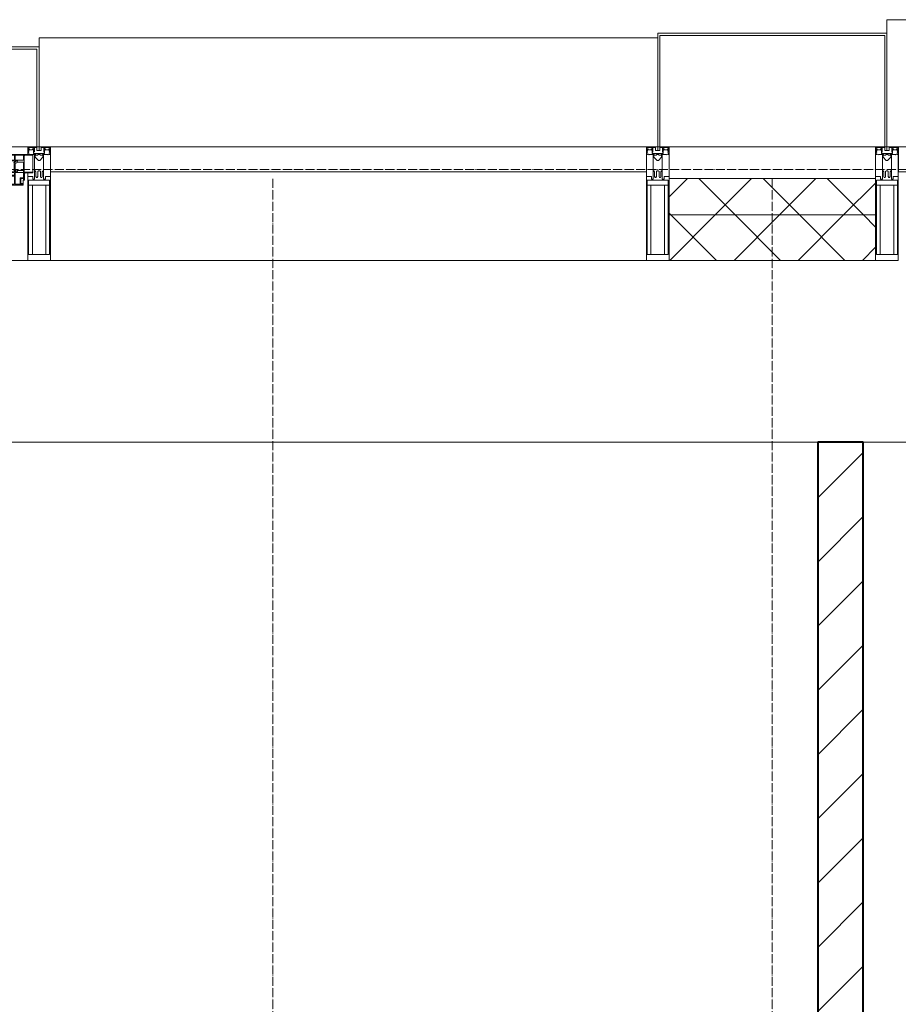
# Model space of a CAD drawing. Header units: millimetres. Extents: x 5617 to 137814, y 7718 to 189336.
# Tile 40 of 97: x 38398 to 40333, y 31262 to 33430. Entities that reach past the tile are written whole.
import ezdxf

# ---------------------------------------------------------------- set-up
doc = ezdxf.new("R2010")
doc.units = ezdxf.units.MM
for name, pattern in [('-D1-02х01', [3, 2, -1]), ('ADSK_Линия сетки', [25, 20, -2.5, 0, -2.5]), ('Линия сетки', [25, 20, -2.5, 0, -2.5])]:
    doc.linetypes.add(name, pattern=pattern)
for name, color, linetype, lineweight in [('Импосты витража', 7, 'Continuous', 18), ('Колонны', 7, 'Continuous', 18), ('Окна', 7, 'Continuous', 18), ('Оси', 7, 'Continuous', 9), ('Панели витража', 7, 'Continuous', 18), ('Перекрытия', 7, 'Continuous', 18), ('Стены разрез', 7, 'Continuous', 40), ('Стены штриховка', 7, 'Continuous', 40), ('Элементы узлов', 7, 'Continuous', 18)]:
    doc.layers.add(name, color=color, linetype=linetype, lineweight=lineweight)
pattern_1 = [(45, (0, 0), (-70.71068, 70.71068), []), (135, (0, 0), (-70.71068, -70.71068), [])]

# ---------------------------------------------------------------- blocks, each defined once
blk = doc.blocks.new('135_SLK_K4_AR_rvt-1-МКСС_К4_L12_41_700_')
at = {"layer": 'Стены разрез', "lineweight": 9, "true_color": 0xaaaaaa}
h = blk.add_hatch(dxfattribs=at)
h.set_pattern_fill('FP_3', color=253, style=0, pattern_type=2)
h.set_pattern_definition([(45, (0, 0), (-70.71068, 70.71068), [])])
h.paths.add_polyline_path([(104550, 26350), (104550, 27000), (104450, 27000), (104450, 26350)])
h.paths.add_polyline_path([(104450, 28200), (104550, 28200), (104550, 29040), (104450, 29040), (104450, 28840)])
h.paths.add_polyline_path([(104450, 29940), (104550, 29940), (104550, 32500), (104450, 32500), (104450, 31328.2)])
at = {"layer": 'Перекрытия', "color": 253, "true_color": 0xaaaaaa}
for p, q in [((104450, 32500), (100750, 32500)), ((107950, 32500), (104550, 32500))]:
    blk.add_line(p, q, dxfattribs=at)
at = {"layer": 'Стены разрез', "color": 253, "true_color": 0xaaaaaa}
for p, q in [((104550, 32500), (104450, 32500)), ((104450, 32500), (104450, 29940)), ((104550, 29940), (104550, 32500))]:
    blk.add_line(p, q, dxfattribs=at)
blk = doc.blocks.new('System Panel - A_PAN_Glass-7513417-МКСС_К4_L12_41_700_')
at = {"layer": 'Панели витража', "color": 253, "lineweight": 5, "true_color": 0xaaaaaa}
for p, q in [((656.25, 0), (-656.25, 0)), ((-656.25, 0), (-656.25, -55)), ((656.25, -55), (656.25, 0)), ((-656.25, -55), (656.25, -55))]:
    blk.add_line(p, q, dxfattribs=at)
blk = doc.blocks.new('Rectangular Mullion - 50Wx250H-2623690-МКСС_К4_L12_41_700_')
at = {"layer": 'Элементы узлов', "color": 253, "lineweight": 5, "true_color": 0xaaaaaa}
for p, q in [((-25, 65.2), (-25, 250)), ((-25, 250), (0, 250)), ((25, 250), (0, 250)), ((25, 65.2), (25, 250)), ((-23, 237.3), (0, 237.3)), ((-23, 237.3), (-23, 73.6)), ((-14.9, 84), (-14.9, 237.3)), ((23, 237.3), (0, 237.3)), ((14.9, 84), (14.9, 237.3)), ((23, 237.3), (23, 73.6)), ((-14, 65.2), (-25, 65.2)), ((0, 84), (-23, 84)), ((-0.5, 73.6), (-23, 73.6)), ((-14, 71.3), (-14, 65.2)), ((-10, 71.3), (-14, 71.3)), ((-10, 53), (-10, 71.3)), ((-7, 65.2), (-5.9, 67.3)), ((-7, 65.2), (-7, 54.7)), ((-4.1, 67.3), (-5.9, 67.3)), ((-4.1, 67.3), (-2.9, 65.1)), ((-2.9, 65.1), (-2.9, 54.6)), ((0, 84), (23, 84)), ((0.5, 73.6), (23, 73.6)), ((4.1, 67.3), (2.9, 65.1)), ((2.9, 65.1), (2.9, 54.6)), ((4.1, 67.3), (5.9, 67.3)), ((7, 65.2), (5.9, 67.3)), ((7, 65.2), (7, 54.7)), ((10, 71.3), (14, 71.3)), ((10, 53), (10, 71.3)), ((14, 71.3), (14, 65.2)), ((14, 65.2), (25, 65.2)), ((-8.7, 53), (-10, 53)), ((-10, 53), (-10, 17)), ((-8.7, 53), (-7, 54.7)), ((-1.3, 53), (-2.9, 54.6)), ((0, 53), (-1.3, 53)), ((0, 53), (1.3, 53)), ((1.3, 53), (2.9, 54.6)), ((8.7, 53), (7, 54.7)), ((8.7, 53), (10, 53)), ((10, 53), (10, 17)), ((-8.5, 23), (-1.5, 30)), ((-8.5, 18.5), (-8.5, 23)), ((-1.5, 30), (0, 30)), ((1.5, 30), (0, 30)), ((8.5, 23), (1.5, 30)), ((8.5, 18.5), (8.5, 23)), ((-23.8, 14.6), (-25, 14.2)), ((-25, 0), (-25, 14.2)), ((-22.3, 17), (-23.8, 17)), ((-23.8, 17), (-23.8, 14.6)), ((-22.5, 10.6), (-23.8, 14.6)), ((-22.5, 10.6), (-23.7, 9.9)), ((-23.7, 1.3), (-23.7, 9.9)), ((-23.7, 1.3), (-11.8, 1.3)), ((-23.2, 10.2), (-22.5, 8)), ((-22.5, 8), (-22.5, 4.5)), ((-21.3, 4.5), (-22.5, 4.5)), ((-22.3, 17), (-22.3, 16)), ((-22.3, 16), (-21.3, 16)), ((-19, 17.6), (-21.3, 16)), ((-21.3, 4.5), (-21.3, 6.5)), ((-21.3, 6.5), (-14.2, 6.5)), ((-18.4, 16.6), (-19, 17.6)), ((-7.4, 16.6), (-18.4, 16.6)), ((-14.2, 6.5), (-14.2, 4.5)), ((-13.2, 4.5), (-14.2, 4.5)), ((-13.2, 4.5), (-12.2, 7.2)), ((-12.7, 7.6), (-11.3, 11.4)), ((-12.7, 7.6), (-11.8, 6.9)), ((-12.2, 9), (-12.2, 14.8)), ((-12.2, 14.8), (0, 14.8)), ((-11.8, 1.3), (-11.8, 6.9)), ((-10.5, 11.2), (-11.3, 11.4)), ((-10.5, 1.5), (-10.5, 11.2)), ((-4.8, 1.5), (-10.5, 1.5)), ((-10, 17), (-7.5, 17)), ((-7.5, 18.5), (-8.5, 18.5)), ((-7.5, 17), (-7.5, 18.5)), ((-7.4, 18), (-7.4, 16.6)), ((-2.6, 18), (-7.4, 18)), ((0, 8), (-4.8, 8)), ((-4.8, 1.5), (-4.8, 8)), ((-2.6, 18), (-2.6, 16.8)), ((-2.6, 16.8), (0, 16.8)), ((2.6, 16.8), (0, 16.8)), ((0, 14.8), (0, 16.8)), ((0, 14.8), (0, 16.8)), ((12.2, 14.8), (0, 14.8)), ((0, 0), (0, 8)), ((0, 8), (4.8, 8)), ((0, 0), (0, 8)), ((2.6, 18), (2.6, 16.8)), ((2.6, 18), (7.4, 18)), ((4.8, 1.5), (4.8, 8)), ((4.8, 1.5), (10.5, 1.5)), ((7.4, 18), (7.4, 16.6)), ((7.4, 16.6), (18.4, 16.6)), ((7.5, 18.5), (8.5, 18.5)), ((7.5, 17), (7.5, 18.5)), ((10, 17), (7.5, 17)), ((10.5, 11.2), (11.3, 11.4)), ((10.5, 1.5), (10.5, 11.2)), ((12.7, 7.6), (11.3, 11.4)), ((12.7, 7.6), (11.8, 6.9)), ((11.8, 1.3), (11.8, 6.9)), ((23.7, 1.3), (11.8, 1.3)), ((12.2, 9), (12.2, 14.8)), ((13.2, 4.5), (12.2, 7.2)), ((13.2, 4.5), (14.2, 4.5)), ((21.3, 6.5), (14.2, 6.5)), ((14.2, 6.5), (14.2, 4.5)), ((18.4, 16.6), (19, 17.6)), ((19, 17.6), (21.3, 16)), ((22.3, 16), (21.3, 16)), ((21.3, 4.5), (21.3, 6.5)), ((21.3, 4.5), (22.5, 4.5)), ((22.3, 17), (22.3, 16)), ((22.3, 17), (23.8, 17)), ((22.5, 10.6), (23.8, 14.6)), ((22.5, 10.6), (23.7, 9.9)), ((23.2, 10.2), (22.5, 8)), ((22.5, 8), (22.5, 4.5)), ((23.7, 1.3), (23.7, 9.9)), ((23.8, 17), (23.8, 14.6)), ((23.8, 14.6), (25, 14.2)), ((25, 0), (25, 14.2)), ((-25, 0), (0, 0)), ((25, 0), (0, 0))]:
    blk.add_line(p, q, dxfattribs=at)
for centre, start, end in [((-0.5, 73.1), 360, 90), ((0.5, 73.1), 90, 180)]:
    blk.add_arc(centre, 0.5, start, end, dxfattribs=at)
blk = doc.blocks.new('Rectangular Mullion - R_StandardFrame_50Wx250H-V84-МКСС_К4_L12_41_700_')
at = {"layer": 'Импосты витража', "color": 253, "lineweight": 5, "true_color": 0xaaaaaa}
for p, q in [((-25, 0), (-25, 250)), ((-25, 250), (25, 250)), ((25, 250), (25, 0)), ((0, 0), (-25, 0)), ((25, 0), (5, 0))]:
    blk.add_line(p, q, dxfattribs=at)
blk = doc.blocks.new('Rectangular Mullion - R_StandardFrame_50Wx250H-7511672-МКСС_К4_L12_41_700_')
at = {"layer": 'Импосты витража', "color": 253, "lineweight": 5, "true_color": 0xaaaaaa}
for p, q in [((-25, 0), (-25, 250)), ((-25, 250), (25, 250)), ((25, 250), (25, 0)), ((-5, 0), (-25, 0)), ((25, 0), (0, 0))]:
    blk.add_line(p, q, dxfattribs=at)
blk = doc.blocks.new('A_PAN_Створка - 383мм-7512614-МКСС_К4_L12_41_700_')
at = {"layer": 'Панели витража', "lineweight": 5}
h = blk.add_hatch(dxfattribs=at)
h.set_pattern_fill('FP_10', color=256, style=0, pattern_type=2)
h.set_pattern_definition([(45, (-102550, -33150), (-14.1421356, 14.1421356), []), (135, (-102550, -33150), (-14.1421356, -14.1421356), [])])
h.paths.add_polyline_path([(53.6, -82.7), (54.6, -81.8), (54.6, -63.4), (57.2, -60.8), (57.2, -36.4), (54.9, -34.1), (54.5, -31.8), (-54.5, -31.8), (-54.9, -34.1), (-57.2, -36.4), (-57.2, -60.8), (-54.6, -63.4), (-53.6, -82.7), (47.6, -82.7)])
at = {"layer": 'Окна', "lineweight": 5}
for p, q in [((-67.9, -17), (-171, -17)), ((-171, -17), (-171, -57)), ((67.9, -17), (-67.9, -17)), ((-61.4, -23.5), (-67.9, -17)), ((-67.9, -17), (-67.9, -23.5)), ((-67.9, -17), (67.9, -17)), ((67.9, -17), (61.4, -23.5)), ((67.9, -23.5), (67.9, -17)), ((171, -17), (67.9, -17)), ((171, -57), (171, -17)), ((-78, -84), (-78, -23.5)), ((-78, -23.5), (-67.9, -23.5)), ((-61.4, -23.5), (-70, -32.1)), ((-70, -32.1), (-70, -62.5)), ((-67.9, -23.5), (-64.6, -26.8)), ((-64.6, -26.8), (-61.4, -23.5)), ((61.4, -23.5), (-61.4, -23.5)), ((70, -32.1), (61.4, -23.5)), ((61.4, -23.5), (64.6, -26.8)), ((64.6, -26.8), (67.9, -23.5)), ((67.9, -23.5), (78, -23.5)), ((70, -62.5), (70, -32.1)), ((78, -23.5), (78, -84)), ((-171, -57), (-156, -57)), ((-153, -60), (-153, -73.5)), ((-70, -62.5), (-73.9, -62.5)), ((-73.9, -62.5), (-73.9, -87.5)), ((73.9, -62.5), (70, -62.5)), ((73.9, -87.5), (73.9, -62.5)), ((153, -73.5), (153, -60)), ((156, -57), (171, -57)), ((-153, -73.5), (-150, -73.5)), ((-150, -73.5), (-150, -84)), ((-150, -84), (-78, -84)), ((-78, -84), (-73.9, -84)), ((73.9, -84), (78, -84)), ((78, -84), (150, -84)), ((150, -84), (150, -73.5)), ((150, -73.5), (153, -73.5)), ((-73.9, -87.5), (-91.5, -87.5)), ((-91.5, -87.5), (-91.5, -92)), ((-91.5, -92), (91.5, -92)), ((70.1, -105.1), (70.1, -109)), ((95.1, -105.1), (70.1, -105.1)), ((91.5, -87.5), (73.9, -87.5)), ((74.1, -109.6), (74.1, -105.1)), ((89.1, -105.1), (89.1, -109.6)), ((91.5, -92), (91.5, -87.5)), ((93.1, -109.6), (93.1, -105.1)), ((95.1, -87.5), (95.1, -105.1)), ((99.6, -87.5), (95.1, -87.5)), ((97.9, -95.6), (95.1, -95.6)), ((97.9, -95.6), (97.9, -109.6)), ((99.6, -270.5), (99.6, -87.5)), ((39.7, -109), (31.1, -117.6)), ((31.1, -117.6), (31.1, -240.4)), ((41.4, -123.8), (39.1, -124.2)), ((39.1, -179), (39.1, -124.2)), ((70.1, -109), (39.7, -109)), ((41.4, -123.8), (43.5, -121.7)), ((45, -113.3), (42.3, -118.2)), ((42.3, -118.2), (43.5, -121.7)), ((45.9, -111.2), (45, -113.3)), ((63.3, -111.2), (45.9, -111.2)), ((64.1, -113), (63.3, -111.2)), ((64.1, -113), (66.7, -117)), ((66.7, -117), (68.6, -118.3)), ((68.6, -118.3), (68.6, -121.6)), ((68.6, -121.6), (71.1, -124.1)), ((71.1, -124.1), (89.5, -124.1)), ((89.1, -109.6), (74.1, -109.6)), ((89.5, -124.1), (90.6, -125.2)), ((90.6, -125.2), (90.6, -232.8)), ((97.9, -109.6), (93.1, -109.6)), ((39.1, -179), (39.1, -233.8)), ((41.4, -234.2), (39.1, -233.8)), ((41.4, -234.2), (43.5, -236.3)), ((42.3, -239.8), (43.5, -236.3)), ((68.6, -236.4), (71.1, -233.9)), ((68.6, -239.7), (68.6, -236.4)), ((71.1, -233.9), (89.5, -233.9)), ((89.5, -233.9), (90.6, -232.8)), ((39.7, -249), (31.1, -240.4)), ((70.1, -249), (39.7, -249)), ((45, -244.7), (42.3, -239.8)), ((45.9, -246.8), (45, -244.7)), ((63.3, -246.8), (45.9, -246.8)), ((64.1, -245), (63.3, -246.8)), ((64.1, -245), (66.7, -241)), ((66.7, -241), (68.6, -239.7)), ((70.1, -252.9), (70.1, -249)), ((95.1, -252.9), (70.1, -252.9)), ((74.1, -248.4), (74.1, -252.9)), ((89.1, -248.4), (74.1, -248.4)), ((89.1, -252.9), (89.1, -248.4)), ((93.1, -248.4), (93.1, -252.9)), ((97.9, -248.4), (93.1, -248.4)), ((95.1, -270.5), (95.1, -252.9)), ((97.9, -262.4), (97.9, -248.4)), ((97.9, -262.4), (95.1, -262.4)), ((99.6, -270.5), (95.1, -270.5))]:
    blk.add_line(p, q, dxfattribs=at)
at = {"layer": 'Окна', "color": 253, "lineweight": 5, "true_color": 0xaaaaaa}
for p, q in [((-171, -18.5), (-153.5, -18.5)), ((-153.5, -18.5), (-152, -20)), ((-152, -20), (-152, -73.5)), ((-150.5, -17), (-150.5, -29.4)), ((-132.4, -18.6), (-150.5, -18.6)), ((-132.4, -29.4), (-132.4, -18.6)), ((-131, -18.2), (-131, -29.5)), ((-120.8, -18.2), (-131, -18.2)), ((-120.8, -18.2), (-120.8, -29.5)), ((-119.3, -18.6), (-92.5, -18.6)), ((-119.3, -29.4), (-119.3, -18.6)), ((-92.5, -18.6), (-92.5, -29.4)), ((-90.8, -18.5), (-90.8, -29.4)), ((-87.3, -18.5), (-90.8, -18.5)), ((-87.3, -20.4), (-87.3, -18.5)), ((-87.3, -20.4), (-87.3, -21.9)), ((-84.8, -20.4), (-87.3, -20.4)), ((-85.9, -18.2), (-85.9, -20.4)), ((-75.9, -18.2), (-85.9, -18.2)), ((-83.4, -20.4), (-84.8, -20.4)), ((-70, -33.8), (-83.4, -20.4)), ((-75.9, -21.5), (-75.9, -18.2)), ((-75.9, -21.5), (-75.9, -23.5)), ((-74.9, -21.5), (-75.9, -21.5)), ((-74.9, -17.9), (-74.9, -21.5)), ((-68.9, -17.9), (-74.9, -17.9)), ((-68.9, -21.5), (-68.9, -17.9)), ((-67.9, -21.5), (-68.9, -21.5)), ((-67.9, -21.5), (-67.9, -23.5)), ((67.9, -21.5), (67.9, -23.5)), ((67.9, -21.5), (68.9, -21.5)), ((68.9, -17.9), (74.9, -17.9)), ((68.9, -21.5), (68.9, -17.9)), ((70, -33.8), (83.4, -20.4)), ((74.9, -17.9), (74.9, -21.5)), ((74.9, -21.5), (75.9, -21.5)), ((75.9, -18.2), (85.9, -18.2)), ((75.9, -21.5), (75.9, -18.2)), ((75.9, -21.5), (75.9, -23.5)), ((83.4, -20.4), (84.8, -20.4)), ((84.8, -20.4), (87.3, -20.4)), ((85.9, -18.2), (85.9, -20.4)), ((87.3, -18.5), (90.8, -18.5)), ((87.3, -20.4), (87.3, -18.5)), ((87.3, -20.4), (87.3, -21.9)), ((90.8, -18.5), (90.8, -29.4)), ((92.5, -18.6), (92.5, -29.4)), ((119.3, -18.6), (92.5, -18.6)), ((119.3, -29.4), (119.3, -18.6)), ((120.8, -18.2), (120.8, -29.5)), ((120.8, -18.2), (131, -18.2)), ((131, -18.2), (131, -29.5)), ((132.4, -18.6), (150.5, -18.6)), ((132.4, -29.4), (132.4, -18.6)), ((150.5, -17), (150.5, -29.4)), ((153.5, -18.5), (152, -20)), ((152, -20), (152, -73.5)), ((171, -18.5), (153.5, -18.5)), ((-150.5, -29.4), (-132.4, -29.4)), ((-150.5, -33.6), (-150.5, -68)), ((-136.3, -33.6), (-150.5, -33.6)), ((-137.2, -31), (-135.8, -35)), ((-132.5, -31), (-137.2, -31)), ((-132.1, -36.8), (-135.8, -35)), ((-132.5, -31.9), (-133.4, -33.7)), ((-133.4, -33.7), (-130.1, -35.3)), ((-132.5, -31.9), (-132.5, -31)), ((-132.1, -49), (-132.1, -36.8)), ((-131, -29.5), (-120.8, -29.5)), ((-131, -30.9), (-131, -33)), ((-120.8, -30.9), (-131, -30.9)), ((-129.4, -34.6), (-131, -33)), ((-130.1, -35.3), (-129.4, -34.6)), ((-130.1, -35.3), (-130.1, -50.4)), ((-122.4, -34.6), (-120.8, -33)), ((-121.7, -35.3), (-122.4, -34.6)), ((-118.4, -33.7), (-121.7, -35.3)), ((-121.7, -35.3), (-121.7, -50.4)), ((-120.8, -30.9), (-120.8, -33)), ((-119.7, -36.8), (-115.9, -35)), ((-119.7, -49), (-119.7, -36.8)), ((-92.5, -29.4), (-119.3, -29.4)), ((-119.3, -31), (-114.6, -31)), ((-119.3, -31.9), (-119.3, -31)), ((-119.3, -31.9), (-118.4, -33.7)), ((-114.6, -31), (-115.9, -35)), ((-94.1, -33.5), (-115.4, -33.5)), ((-89.9, -35.1), (-94.1, -33.5)), ((-90.8, -29.4), (-85.9, -29.4)), ((-89.9, -32.5), (-89.9, -35.1)), ((-85.9, -32.5), (-89.9, -32.5)), ((-89.9, -35.1), (-89.9, -50.9)), ((-87.3, -21.9), (-85.9, -21.9)), ((-85.9, -21.9), (-85.9, -29.4)), ((-85.9, -29.4), (-85.9, -32.5)), ((-78, -36.8), (-70, -36.8)), ((-78, -45.6), (-78, -36.8)), ((-75.9, -23.5), (-73, -23.5)), ((-67.2, -29.3), (-73, -23.5)), ((-70, -36.8), (-70, -33.8)), ((-67.9, -23.5), (-64.6, -26.8)), ((-64.6, -26.8), (-67.2, -29.3)), ((67.9, -23.5), (64.6, -26.8)), ((64.6, -26.8), (67.2, -29.3)), ((67.2, -29.3), (73, -23.5)), ((70, -36.8), (70, -33.8)), ((78, -36.8), (70, -36.8)), ((75.9, -23.5), (73, -23.5)), ((78, -45.6), (78, -36.8)), ((85.9, -21.9), (85.9, -29.4)), ((87.3, -21.9), (85.9, -21.9)), ((85.9, -29.4), (85.9, -32.5)), ((90.8, -29.4), (85.9, -29.4)), ((85.9, -32.5), (89.9, -32.5)), ((89.9, -32.5), (89.9, -35.1)), ((89.9, -35.1), (94.1, -33.5)), ((89.9, -35.1), (89.9, -50.9)), ((92.5, -29.4), (119.3, -29.4)), ((94.1, -33.5), (115.4, -33.5)), ((114.6, -31), (115.9, -35)), ((119.3, -31), (114.6, -31)), ((119.7, -36.8), (115.9, -35)), ((119.3, -31.9), (118.4, -33.7)), ((118.4, -33.7), (121.7, -35.3)), ((119.3, -31.9), (119.3, -31)), ((119.7, -49), (119.7, -36.8)), ((131, -29.5), (120.8, -29.5)), ((120.8, -30.9), (120.8, -33)), ((120.8, -30.9), (131, -30.9)), ((122.4, -34.6), (120.8, -33)), ((121.7, -35.3), (122.4, -34.6)), ((121.7, -35.3), (121.7, -50.4)), ((129.4, -34.6), (131, -33)), ((130.1, -35.3), (129.4, -34.6)), ((133.4, -33.7), (130.1, -35.3)), ((130.1, -35.3), (130.1, -50.4)), ((131, -30.9), (131, -33)), ((132.1, -36.8), (135.8, -35)), ((132.1, -49), (132.1, -36.8)), ((150.5, -29.4), (132.4, -29.4)), ((132.5, -31), (137.2, -31)), ((132.5, -31.9), (132.5, -31)), ((132.5, -31.9), (133.4, -33.7)), ((137.2, -31), (135.8, -35)), ((136.3, -33.6), (150.5, -33.6)), ((150.5, -33.6), (150.5, -68)), ((-171, -55.5), (-152, -55.5)), ((-136.4, -52.4), (-150.5, -52.4)), ((-150.5, -56.6), (-132.4, -56.6)), ((-137.2, -54.8), (-135.8, -50.8)), ((-132.5, -54.8), (-137.2, -54.8)), ((-132.1, -49), (-135.8, -50.8)), ((-133.4, -52), (-130.1, -50.4)), ((-132.5, -53.8), (-133.4, -52)), ((-132.5, -53.8), (-132.5, -54.8)), ((-132.4, -56.6), (-132.4, -82.5)), ((-129.4, -51.1), (-131, -52.7)), ((-131, -55.1), (-131, -52.7)), ((-120.8, -55.1), (-131, -55.1)), ((-131, -56.5), (-131, -62.6)), ((-131, -56.5), (-120.8, -56.5)), ((-120.8, -62.6), (-131, -62.6)), ((-131, -64.6), (-120.8, -64.6)), ((-131, -82.5), (-131, -64.6)), ((-130.1, -50.4), (-129.4, -51.1)), ((-121.7, -50.4), (-122.4, -51.1)), ((-122.4, -51.1), (-120.8, -52.7)), ((-118.4, -52), (-121.7, -50.4)), ((-120.8, -55.1), (-120.8, -52.7)), ((-120.8, -56.5), (-120.8, -62.6)), ((-120.8, -82.5), (-120.8, -64.6)), ((-119.7, -49), (-115.9, -50.8)), ((-119.3, -53.8), (-118.4, -52)), ((-119.3, -53.8), (-119.3, -54.8)), ((-119.3, -54.8), (-114.6, -54.8)), ((-119.3, -56.6), (-119.3, -82.5)), ((-92.5, -56.6), (-119.3, -56.6)), ((-114.6, -54.8), (-115.9, -50.8)), ((-94.1, -52.5), (-115.3, -52.5)), ((-89.9, -50.9), (-94.1, -52.5)), ((-92.5, -56.6), (-92.5, -82.5)), ((-90.8, -56.6), (-85.9, -56.6)), ((-90.8, -62.7), (-90.8, -56.6)), ((-80.4, -62.7), (-90.8, -62.7)), ((-90.8, -64.6), (-90.8, -82.5)), ((-80.1, -64.6), (-90.8, -64.6)), ((-89.9, -52.2), (-89.9, -50.9)), ((-89.9, -52.2), (-88.6, -53.5)), ((-85.9, -53.5), (-88.6, -53.5)), ((-85.9, -53.5), (-78, -45.6)), ((-85.9, -56.6), (-85.9, -53.5)), ((-80.4, -61.1), (-80.4, -62.7)), ((-78, -61.1), (-80.4, -61.1)), ((-80.1, -66.1), (-80.1, -64.6)), ((-78, -66.1), (-78, -61.1)), ((85.9, -53.5), (78, -45.6)), ((78, -61.1), (80.4, -61.1)), ((78, -66.1), (78, -61.1)), ((80.1, -64.6), (90.8, -64.6)), ((80.1, -66.1), (80.1, -64.6)), ((80.4, -61.1), (80.4, -62.7)), ((80.4, -62.7), (90.8, -62.7)), ((85.9, -53.5), (88.6, -53.5)), ((85.9, -56.6), (85.9, -53.5)), ((90.8, -56.6), (85.9, -56.6)), ((89.9, -52.2), (88.6, -53.5)), ((89.9, -50.9), (94.1, -52.5)), ((89.9, -52.2), (89.9, -50.9)), ((90.8, -62.7), (90.8, -56.6)), ((90.8, -64.6), (90.8, -82.5)), ((92.5, -56.6), (119.3, -56.6)), ((92.5, -56.6), (92.5, -82.5)), ((94.1, -52.5), (115.3, -52.5)), ((114.6, -54.8), (115.9, -50.8)), ((119.3, -54.8), (114.6, -54.8)), ((119.7, -49), (115.9, -50.8)), ((118.4, -52), (121.7, -50.4)), ((119.3, -53.8), (118.4, -52)), ((119.3, -53.8), (119.3, -54.8)), ((119.3, -56.6), (119.3, -82.5)), ((122.4, -51.1), (120.8, -52.7)), ((120.8, -55.1), (120.8, -52.7)), ((120.8, -55.1), (131, -55.1)), ((120.8, -56.5), (120.8, -62.6)), ((131, -56.5), (120.8, -56.5)), ((120.8, -62.6), (131, -62.6)), ((120.8, -82.5), (120.8, -64.6)), ((131, -64.6), (120.8, -64.6)), ((121.7, -50.4), (122.4, -51.1)), ((130.1, -50.4), (129.4, -51.1)), ((129.4, -51.1), (131, -52.7)), ((133.4, -52), (130.1, -50.4)), ((131, -55.1), (131, -52.7)), ((131, -56.5), (131, -62.6)), ((131, -82.5), (131, -64.6)), ((132.1, -49), (135.8, -50.8)), ((150.5, -56.6), (132.4, -56.6)), ((132.4, -56.6), (132.4, -82.5)), ((132.5, -53.8), (133.4, -52)), ((132.5, -53.8), (132.5, -54.8)), ((132.5, -54.8), (137.2, -54.8)), ((137.2, -54.8), (135.8, -50.8)), ((136.4, -52.4), (150.5, -52.4)), ((171, -55.5), (152, -55.5)), ((-150.5, -68), (-143.5, -68)), ((-150.5, -69.5), (-150.5, -73.5)), ((-145, -69.5), (-150.5, -69.5)), ((-148.5, -81), (-148.5, -82.5)), ((-143.5, -81), (-148.5, -81)), ((-148.5, -82.5), (-132.4, -82.5)), ((-145, -69.5), (-145, -79.5)), ((-143.5, -68), (-143.5, -81)), ((-131, -82.5), (-120.8, -82.5)), ((-119.3, -82.5), (-92.5, -82.5)), ((-90.8, -82.5), (-79.5, -82.5)), ((-78, -84), (-85, -84)), ((-85, -84), (-85, -87.5)), ((-78, -66.1), (-80.1, -66.1)), ((-79.5, -80.6), (-78, -80.6)), ((-79.5, -82.5), (-79.5, -80.6)), ((-78, -87.5), (-78, -84)), ((78, -66.1), (80.1, -66.1)), ((79.5, -80.6), (78, -80.6)), ((78, -87.5), (78, -84)), ((78, -84), (85, -84)), ((79.5, -82.5), (79.5, -80.6)), ((90.8, -82.5), (79.5, -82.5)), ((85, -84), (85, -87.5)), ((119.3, -82.5), (92.5, -82.5)), ((131, -82.5), (120.8, -82.5)), ((148.5, -82.5), (132.4, -82.5)), ((143.5, -68), (143.5, -81)), ((150.5, -68), (143.5, -68)), ((143.5, -81), (148.5, -81)), ((145, -69.5), (150.5, -69.5)), ((145, -69.5), (145, -79.5)), ((148.5, -81), (148.5, -82.5)), ((150.5, -69.5), (150.5, -73.5)), ((-85, -87.5), (-78, -87.5)), ((85, -87.5), (78, -87.5))]:
    blk.add_line(p, q, dxfattribs=at)
at = {"layer": 'Окна', "lineweight": 5}
for centre, start, end in [((-156, -60), 0, 90), ((156, -60), 90, 180)]:
    blk.add_arc(centre, 3, start, end, dxfattribs=at)
at = {"layer": 'Окна', "linetype": '-D1-02х01', "lineweight": 5}
blk.add_arc((91.4, -87.5), 183, 181.4091, 271.1445, dxfattribs=at)
at = {"layer": 'Элементы узлов', "color": 253, "lineweight": 5, "true_color": 0xaaaaaa}
for p, q in [((-70, -32.1), (-61.4, -23.5)), ((-70, -62.5), (-70, -32.1)), ((-67.8, -38.3), (-65.7, -37.4)), ((-67.8, -55.7), (-67.8, -38.3)), ((-65.7, -37.4), (-60.8, -34.7)), ((61.4, -23.5), (-61.4, -23.5)), ((-60.8, -34.7), (-57.3, -35.9)), ((-55.2, -33.8), (-57.3, -35.9)), ((-54.9, -34.1), (-57.2, -36.4)), ((-57.2, -36.4), (-57.2, -60.8)), ((-55.2, -33.8), (-54.8, -31.5)), ((-54.9, -25.8), (-53.9, -24.8)), ((-54.9, -29.5), (-54.9, -25.8)), ((-53.9, -30.5), (-54.9, -29.5)), ((-54.5, -31.8), (-54.9, -34.1)), ((0, -31.5), (-54.8, -31.5)), ((54.5, -31.8), (-54.5, -31.8)), ((-53.9, -24.8), (53.9, -24.8)), ((53.9, -30.5), (-53.9, -30.5)), ((0, -31.5), (54.8, -31.5)), ((54.9, -25.8), (53.9, -24.8)), ((53.9, -30.5), (54.9, -29.5)), ((54.9, -34.1), (54.5, -31.8)), ((55.2, -33.8), (54.8, -31.5)), ((54.9, -29.5), (54.9, -25.8)), ((57.2, -36.4), (54.9, -34.1)), ((55.2, -33.8), (57.3, -35.9)), ((57.2, -60.8), (57.2, -36.4)), ((60.8, -34.7), (57.3, -35.9)), ((65.7, -37.4), (60.8, -34.7)), ((70, -32.1), (61.4, -23.5)), ((67.8, -38.3), (65.7, -37.4)), ((67.8, -55.7), (67.8, -38.3)), ((70, -62.5), (70, -32.1)), ((-73.9, -62.5), (-70, -62.5)), ((-73.9, -87.5), (-73.9, -62.5)), ((-61.7, -62.5), (-67.9, -62.5)), ((-67.9, -62.5), (-67.9, -89.3)), ((-66, -56.5), (-67.8, -55.7)), ((-66, -56.5), (-62, -59.1)), ((-62, -59.1), (-60.7, -61)), ((-61.7, -64.9), (-61.7, -62.5)), ((-60.1, -67.7), (-61.7, -64.9)), ((-60.7, -61), (-57.4, -61)), ((-57.4, -61), (-54.9, -63.5)), ((-57.2, -60.8), (-54.6, -63.4)), ((-54.9, -63.5), (-54.9, -81.9)), ((-54.6, -63.4), (-54.6, -81.8)), ((54.6, -63.4), (57.2, -60.8)), ((54.6, -81.8), (54.6, -63.4)), ((57.4, -61), (54.9, -63.5)), ((54.9, -63.5), (54.9, -81.9)), ((60.7, -61), (57.4, -61)), ((60.1, -67.7), (61.7, -64.9)), ((62, -59.1), (60.7, -61)), ((61.7, -62.5), (67.9, -62.5)), ((61.7, -64.9), (61.7, -62.5)), ((66, -56.5), (62, -59.1)), ((66, -56.5), (67.8, -55.7)), ((67.9, -62.5), (67.9, -89.3)), ((73.9, -62.5), (70, -62.5)), ((73.9, -87.5), (73.9, -62.5)), ((-69.4, -66.5), (-73.9, -66.5)), ((-73.9, -81.5), (-69.4, -81.5)), ((-69.4, -85.5), (-73.9, -85.5)), ((-69.4, -81.5), (-69.4, -66.5)), ((-69.4, -90.3), (-69.4, -85.5)), ((-56.4, -67.7), (-60.1, -67.7)), ((-56.4, -89.4), (-56.4, -67.7)), ((-54.9, -81.9), (-53.8, -83)), ((-54.9, -85.6), (-53.9, -84.6)), ((-54.9, -89.3), (-54.9, -85.6)), ((-54.6, -81.8), (-53.6, -82.7)), ((-53.9, -84.6), (53.9, -84.6)), ((53.8, -83), (-53.8, -83)), ((-53.6, -82.7), (53.6, -82.7)), ((53.6, -82.7), (54.6, -81.8)), ((54.9, -81.9), (53.8, -83)), ((54.9, -85.6), (53.9, -84.6)), ((54.9, -89.3), (54.9, -85.6)), ((56.4, -67.7), (60.1, -67.7)), ((56.4, -89.4), (56.4, -67.7)), ((69.4, -66.5), (73.9, -66.5)), ((69.4, -81.5), (69.4, -66.5)), ((73.9, -81.5), (69.4, -81.5)), ((69.4, -85.5), (73.9, -85.5)), ((69.4, -90.3), (69.4, -85.5)), ((-91.5, -87.5), (-73.9, -87.5)), ((-91.5, -92), (-91.5, -87.5)), ((-91.5, -92), (91.5, -92)), ((-83.4, -90.3), (-83.4, -87.5)), ((-83.4, -90.3), (-69.4, -90.3)), ((-67.9, -89.3), (-66.9, -90.3)), ((-66.9, -90.3), (-57.4, -90.3)), ((-57.4, -90.3), (-56.4, -89.4)), ((-53.9, -90.3), (-54.9, -89.3)), ((53.9, -90.3), (-53.9, -90.3)), ((53.9, -90.3), (54.9, -89.3)), ((57.4, -90.3), (56.4, -89.4)), ((66.9, -90.3), (57.4, -90.3)), ((67.9, -89.3), (66.9, -90.3)), ((83.4, -90.3), (69.4, -90.3)), ((91.5, -87.5), (73.9, -87.5)), ((83.4, -90.3), (83.4, -87.5)), ((91.5, -92), (91.5, -87.5))]:
    blk.add_line(p, q, dxfattribs=at)
blk = doc.blocks.new('Rectangular Mullion - R_StandardFrame_50Wx250H-V85-МКСС_К4_L12_41_700_')
at = {"layer": 'Импосты витража', "color": 253, "lineweight": 5, "true_color": 0xaaaaaa}
blk.add_line((132872.5, 32900), (131560, 32900), dxfattribs=at)
blk = doc.blocks.new('Rectangular Mullion - R_StandardFrame_50Wx250H-5816488-МКСС_К4_L12_41_700_')
at = {"layer": 'Импосты витража', "color": 253, "lineweight": 5, "true_color": 0xaaaaaa}
for p, q in [((102620.1, 32900), (102390, 32900)), ((102710, 32900), (102649.6, 32900))]:
    blk.add_line(p, q, dxfattribs=at)
blk = doc.blocks.new('Rectangular Mullion - R_StandardFrame_50Wx250H-V88-МКСС_К4_L12_41_700_')
at = {"layer": 'Импосты витража', "color": 253, "lineweight": 5, "true_color": 0xaaaaaa}
for p, q in [((-25, 57), (-25, 250)), ((-25, 250), (25, 250)), ((25, 250), (25, 0)), ((-25, 0), (-25, 17)), ((-5, 0), (-25, 0)), ((25, 0), (0, 0))]:
    blk.add_line(p, q, dxfattribs=at)
blk = doc.blocks.new('A_SLK_PAN_Type1 - Прямой тип панели-6538193-МКСС_К4_L12_41_700_')
at = {"layer": 'Колонны', "lineweight": 5}
for p, q in [((-247.5, 0), (-252.5, 0)), ((-252.5, 0), (-252.5, -250)), ((-247.5, -245), (-247.5, 0)), ((227.5, 0), (-227.5, 0)), ((247.5, 0), (247.5, -245)), ((252.5, 0), (247.5, 0)), ((252.5, -250), (252.5, 0)), ((-252.5, -250), (252.5, -250)), ((247.5, -245), (-247.5, -245))]:
    blk.add_line(p, q, dxfattribs=at)
blk = doc.blocks.new('A_SLK_PAN_Type1 - Прямой тип панели Ф-1_1-7501652-МКСС_К4_L12_41_700_')
at = {"layer": 'Колонны', "lineweight": 5}
for p, q in [((-180, 0), (-185, 0)), ((-185, 0), (-185, -220)), ((-180, -215), (-180, 0)), ((160, 0), (-160, 0)), ((180, 0), (180, -215)), ((185, 0), (180, 0)), ((185, -220), (185, 0)), ((180, -215), (-180, -215)), ((-185, -220), (185, -220))]:
    blk.add_line(p, q, dxfattribs=at)
blk = doc.blocks.new('A_OGR_PAN_Отлив - A_OGR_PAN_Отлив-6266089-МКСС_К4_L12_41_700_')
at = {"layer": 'Колонны', "color": 253, "lineweight": 5, "true_color": 0xaaaaaa}
for p in [(681.25, 280), (-681.25, 250)]:
    blk.add_line(p, (-681.25, 280), dxfattribs=at)
blk = doc.blocks.new('A_OGR_PAN_Отлив - A_OGR_PAN_Отлив-6265649-МКСС_К4_L12_41_700_')
at = {"layer": 'Колонны', "color": 253, "lineweight": 5, "true_color": 0xaaaaaa}
for p in [(681.25, 240), (-681.25, 220)]:
    blk.add_line(p, (-681.25, 240), dxfattribs=at)
blk = doc.blocks.new('135_SLK_K4_AR_FCD_rvt-1-МКСС_К4_L12_41_700_')
at = {"layer": 'Стены разрез', "lineweight": 5, "true_color": 0xaaaaaa}
h = blk.add_hatch(dxfattribs=at)
h.set_pattern_fill('FP_4', color=253, style=0, pattern_type=2)
h.set_pattern_definition(pattern_1)
h.paths.add_polyline_path([(104577.5, 33000), (104577.5, 33080), (104122.5, 33080), (104122.5, 33000)])
h = blk.add_hatch(dxfattribs=at)
h.set_pattern_fill('FP_4', color=253, style=0, pattern_type=2)
h.set_pattern_definition(pattern_1)
h.paths.add_polyline_path([(104577.5, 32900), (104577.5, 33000), (104122.5, 33000), (104122.5, 32900)])
at = {"layer": 'Стены разрез', "color": 253, "lineweight": 9, "true_color": 0xaaaaaa}
for p, q in [((104577.5, 33080), (104122.5, 33080)), ((104122.5, 33080), (104122.5, 32900)), ((104577.5, 32900), (104577.5, 33080)), ((104122.5, 32900), (104577.5, 32900))]:
    blk.add_line(p, q, dxfattribs=at)
at = {"layer": 'Стены штриховка', "color": 253, "lineweight": 9, "true_color": 0xaaaaaa}
blk.add_line((104577.5, 33000), (104122.5, 33000), dxfattribs=at)
at = {"layer": 'Импосты витража', "color": 253, "lineweight": 5, "true_color": 0xaaaaaa, "extrusion": (0, 0, -1), "rotation": 180}
for name, p in [('Rectangular Mullion - 50Wx250H-2623690-МКСС_К4_L12_41_700_', (-102735, 33150)), ('Rectangular Mullion - R_StandardFrame_50Wx250H-V88-МКСС_К4_L12_41_700_', (-102735, 33150)), ('Rectangular Mullion - 50Wx250H-2623690-МКСС_К4_L12_41_700_', (-104097.5, 33150)), ('Rectangular Mullion - R_StandardFrame_50Wx250H-V84-МКСС_К4_L12_41_700_', (-104097.5, 33150)), ('Rectangular Mullion - 50Wx250H-2623690-МКСС_К4_L12_41_700_', (-104602.5, 33150)), ('Rectangular Mullion - R_StandardFrame_50Wx250H-7511672-МКСС_К4_L12_41_700_', (-104602.5, 33150))]:
    blk.add_blockref(name, p, dxfattribs=at)
at = {"layer": 'Импосты витража', "color": 253, "lineweight": 5, "true_color": 0xaaaaaa}
for name, p in [('Rectangular Mullion - R_StandardFrame_50Wx250H-5816488-МКСС_К4_L12_41_700_', (0, 0)), ('Rectangular Mullion - R_StandardFrame_50Wx250H-V85-МКСС_К4_L12_41_700_', (-28800, 0))]:
    blk.add_blockref(name, p, dxfattribs=at)
at = {"layer": 'Колонны', "color": 253, "lineweight": 5, "true_color": 0xaaaaaa}
for name, p in [('A_OGR_PAN_Отлив - A_OGR_PAN_Отлив-6266089-МКСС_К4_L12_41_700_', (105283.8, 33150)), ('A_OGR_PAN_Отлив - A_OGR_PAN_Отлив-6265649-МКСС_К4_L12_41_700_', (103416.3, 33150))]:
    blk.add_blockref(name, p, dxfattribs=at)
at = {"layer": 'Колонны', "color": 253, "lineweight": 5, "true_color": 0xaaaaaa, "rotation": 180}
for name, p in [('A_SLK_PAN_Type1 - Прямой тип панели-6538193-МКСС_К4_L12_41_700_', (104350, 33150)), ('A_SLK_PAN_Type1 - Прямой тип панели Ф-1_1-7501652-МКСС_К4_L12_41_700_', (102550, 33150))]:
    blk.add_blockref(name, p, dxfattribs=at)
at = {"layer": 'Панели витража', "color": 253, "lineweight": 5, "true_color": 0xaaaaaa}
for name, p in [('System Panel - A_PAN_Glass-7513417-МКСС_К4_L12_41_700_', (103416.3, 33150)), ('System Panel - A_PAN_Glass-7513417-МКСС_К4_L12_41_700_', (105283.8, 33150)), ('A_PAN_Створка - 383мм-7512614-МКСС_К4_L12_41_700_', (102550, 33150))]:
    blk.add_blockref(name, p, dxfattribs=at)

msp = doc.modelspace()

# ---------------------------------------------------------------- linework, layer by layer
at = {"layer": 'Оси', "linetype": 'ADSK_Линия сетки'}
msp.add_line((72455.4, 33100), (25603.7, 33100), dxfattribs=at)
at = {"layer": 'Оси', "linetype": 'Линия сетки'}
for p, q in [((38955.4, 12025.7), (38955.4, 33080)), ((40055.4, 12025.7), (40055.4, 33080))]:
    msp.add_line(p, q, dxfattribs=at)

# ---------------------------------------------------------------- block references
at = {"lineweight": 5}
for name in ['135_SLK_K4_AR_FCD_rvt-1-МКСС_К4_L12_41_700_', '135_SLK_K4_AR_rvt-1-МКСС_К4_L12_41_700_']:
    msp.add_blockref(name, (-64294.6, 0), dxfattribs=at)

doc.saveas('drawing.dxf')
